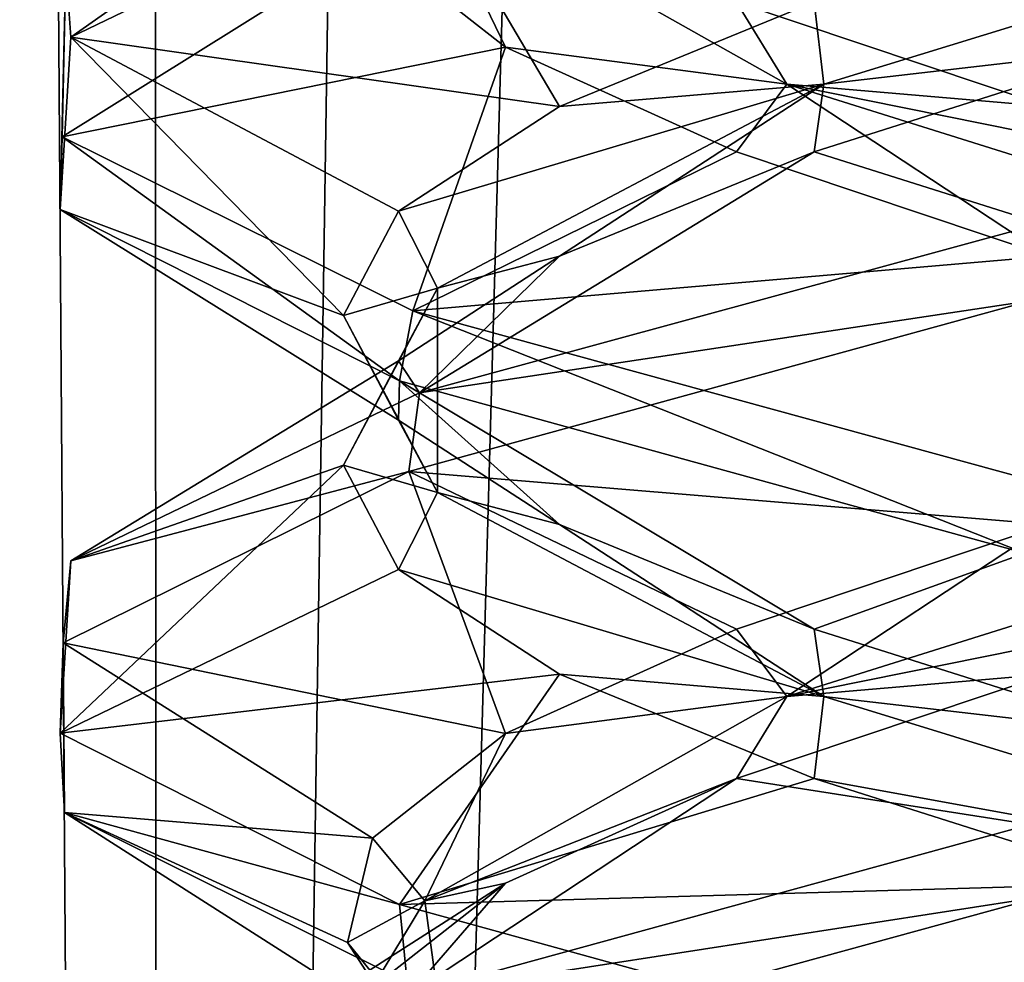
# Model space of a CAD drawing. Header units: millimetres. Extents: x -36.5 to 36.5, y -8.8 to 41.6.
# Tile 98 of 256: x -1.5 to -0.677, y 5.941 to 6.728. Entities that reach past the tile are written whole.
import ezdxf

# ---------------------------------------------------------------- set-up
doc = ezdxf.new("R2010")
doc.units = ezdxf.units.MM
doc.header["$LTSCALE"] = 65.185185
for name, color, linetype in [('14', 7, 'CONTINUOUS'), ('15', 7, 'CONTINUOUS'), ('16', 7, 'CONTINUOUS'), ('166', 7, 'CONTINUOUS'), ('175', 7, 'CONTINUOUS'), ('176', 7, 'CONTINUOUS'), ('177', 7, 'CONTINUOUS'), ('189', 7, 'CONTINUOUS'), ('199', 7, 'CONTINUOUS'), ('200', 7, 'CONTINUOUS'), ('201', 7, 'CONTINUOUS'), ('220', 7, 'CONTINUOUS'), ('221', 7, 'CONTINUOUS'), ('222', 7, 'CONTINUOUS'), ('28', 7, 'CONTINUOUS'), ('38', 7, 'CONTINUOUS'), ('39', 7, 'CONTINUOUS'), ('40', 7, 'CONTINUOUS'), ('5', 7, 'CONTINUOUS'), ('548', 7, 'CONTINUOUS'), ('553', 7, 'CONTINUOUS'), ('59', 7, 'CONTINUOUS'), ('60', 7, 'CONTINUOUS'), ('61', 7, 'CONTINUOUS')]:
    doc.layers.add(name, color=color, linetype=linetype)

msp = doc.modelspace()

# ---------------------------------------------------------------- linework, layer by layer
at = {"layer": '14', "color": 7, "linetype": 'Continuous'}
for points in [[(-1.46443, 6.63054, 10.67528), (-1.46127, 6.77249, 11.33865), (-1.20499, 6.79276, 10.75641), (-1.46443, 6.63054, 10.67528)], [(-1.09398, 6.70546, 10.43915), (-1.46443, 6.63054, 10.67528), (-1.20499, 6.79276, 10.75641), (-1.09398, 6.70546, 10.43915)], [(-1.17145, 6.48527, 10.06314), (-1.46443, 6.63054, 10.67528), (-1.09398, 6.70546, 10.43915), (-1.17145, 6.48527, 10.06314)], [(-0.90119, 6.61815, 10.16382), (-1.17145, 6.48527, 10.06314), (-1.09398, 6.70546, 10.43915), (-0.90119, 6.61815, 10.16382)], [(-0.64104, 6.53085, 9.95099), (-1.17145, 6.48527, 10.06314), (-0.90119, 6.61815, 10.16382), (-0.64104, 6.53085, 9.95099)], [(-0.65338, 6.34346, 9.64978), (-1.17145, 6.48527, 10.06314), (-0.64104, 6.53085, 9.95099), (-0.65338, 6.34346, 9.64978)]]:
    msp.add_3dface(points, dxfattribs=at)
at = {"layer": '15', "color": 7, "linetype": 'Continuous'}
for points in [[(-1.09398, 6.70546, 10.43915), (-1.20499, 6.79276, 10.75641), (-1.16149, 6.84511, 10.72638), (-1.09398, 6.70546, 10.43915)], [(-0.85905, 6.67456, 10.17177), (-1.09398, 6.70546, 10.43915), (-1.16149, 6.84511, 10.72638), (-0.85905, 6.67456, 10.17177)], [(-0.85905, 6.67456, 10.17177), (-1.16149, 6.84511, 10.72638), (-0.90119, 6.74315, 10.16382), (-0.85905, 6.67456, 10.17177)], [(-0.64104, 6.65585, 9.95099), (-0.85905, 6.67456, 10.17177), (-0.90119, 6.74315, 10.16382), (-0.64104, 6.65585, 9.95099)], [(-0.90119, 6.61815, 10.16382), (-1.09398, 6.70546, 10.43915), (-0.85905, 6.67456, 10.17177), (-0.90119, 6.61815, 10.16382)], [(-0.64104, 6.53085, 9.95099), (-0.90119, 6.61815, 10.16382), (-0.85905, 6.67456, 10.17177), (-0.64104, 6.53085, 9.95099)], [(-0.31586, 6.50402, 9.84928), (-0.64104, 6.53085, 9.95099), (-0.85905, 6.67456, 10.17177), (-0.31586, 6.50402, 9.84928)], [(-0.31586, 6.50402, 9.84928), (-0.85905, 6.67456, 10.17177), (-0.33296, 6.56855, 9.81658), (-0.31586, 6.50402, 9.84928)], [(-0.33296, 6.56855, 9.81658), (-0.85905, 6.67456, 10.17177), (-0.64104, 6.65585, 9.95099), (-0.33296, 6.56855, 9.81658)]]:
    msp.add_3dface(points, dxfattribs=at)
at = {"layer": '16', "color": 7, "linetype": 'Continuous'}
msp.add_3dface([(-0.65338, 6.78096, 9.64978), (-0.64104, 6.65585, 9.95099), (-0.90119, 6.74315, 10.16382), (-0.65338, 6.78096, 9.64978)], dxfattribs=at)
at = {"layer": '166', "color": 7, "linetype": 'Continuous'}
for points in [[(-1.17199, 6.91454, -10.06382), (-1.46127, 6.77249, -10.66135), (-1.4572, 6.71373, -10.64422), (-1.17199, 6.91454, -10.06382)], [(-1.16599, 6.85407, -10.05636), (-1.17199, 6.91454, -10.06382), (-1.4572, 6.71373, -10.64422), (-1.16599, 6.85407, -10.05636)], [(-1.46127, 6.77249, -10.66135), (-1.46443, 6.63054, -11.32472), (-1.46613, 6.56972, -11.31698), (-1.46127, 6.77249, -10.66135)], [(-1.4572, 6.71373, -10.64422), (-1.46127, 6.77249, -10.66135), (-1.46613, 6.56972, -11.31698), (-1.4572, 6.71373, -10.64422)], [(-1.46613, 6.56972, -11.31698), (-1.46443, 6.63054, -11.32472), (-1.18257, 6.42658, -11.92278), (-1.46613, 6.56972, -11.31698)], [(-1.46443, 6.63054, -11.32472), (-1.17145, 6.48527, -11.93686), (-1.18257, 6.42658, -11.92278), (-1.46443, 6.63054, -11.32472)], [(-1.16599, 6.41657, -10.05636), (-0.65582, 6.49347, -9.65096), (-0.64665, 6.55813, -9.64654), (-1.16599, 6.41657, -10.05636)], [(-1.17475, 6.3511, -10.06729), (-0.65582, 6.49347, -9.65096), (-1.16599, 6.41657, -10.05636), (-1.17475, 6.3511, -10.06729)], [(-1.18257, 6.42658, -11.92278), (-1.17145, 6.48527, -11.93686), (-0.66032, 6.2826, -12.34684), (-1.18257, 6.42658, -11.92278)], [(-1.17145, 6.48527, -11.93686), (-0.65338, 6.34346, -12.35022), (-0.66032, 6.2826, -12.34684), (-1.17145, 6.48527, -11.93686)], [(-1.4572, 6.27623, -10.64422), (-1.17475, 6.3511, -10.06729), (-1.16599, 6.41657, -10.05636), (-1.4572, 6.27623, -10.64422)], [(-1.46355, 6.20781, -10.67134), (-1.17475, 6.3511, -10.06729), (-1.4572, 6.27623, -10.64422), (-1.46355, 6.20781, -10.67134)], [(-1.46613, 6.13222, -11.31698), (-1.46355, 6.20781, -10.67134), (-1.4572, 6.27623, -10.64422), (-1.46613, 6.13222, -11.31698)], [(-1.46228, 6.06596, -11.33428), (-1.46355, 6.20781, -10.67134), (-1.46613, 6.13222, -11.31698), (-1.46228, 6.06596, -11.33428)], [(-1.18257, 5.98908, -11.92278), (-1.46228, 6.06596, -11.33428), (-1.46613, 6.13222, -11.31698), (-1.18257, 5.98908, -11.92278)], [(-1.17614, 5.92437, -11.93096), (-1.46228, 6.06596, -11.33428), (-1.18257, 5.98908, -11.92278), (-1.17614, 5.92437, -11.93096)], [(-1.17475, 5.9136, -10.06729), (-0.64642, 5.99568, -9.64643), (-0.65582, 6.05597, -9.65096), (-1.17475, 5.9136, -10.06729)], [(-0.66032, 5.8451, -12.34684), (-1.17614, 5.92437, -11.93096), (-1.18257, 5.98908, -11.92278), (-0.66032, 5.8451, -12.34684)], [(-1.17803, 5.84998, -10.07143), (-0.64642, 5.99568, -9.64643), (-1.17475, 5.9136, -10.06729), (-1.17803, 5.84998, -10.07143)]]:
    msp.add_3dface(points, dxfattribs=at)
at = {"layer": '175', "color": 7, "linetype": 'Continuous'}
for points in [[(-1.46443, 6.63054, -11.32472), (-1.46127, 6.77249, -10.66135), (-1.20499, 6.79276, -11.24359), (-1.46443, 6.63054, -11.32472)], [(-1.09398, 6.70546, -11.56085), (-1.46443, 6.63054, -11.32472), (-1.20499, 6.79276, -11.24359), (-1.09398, 6.70546, -11.56085)], [(-1.17145, 6.48527, -11.93686), (-1.46443, 6.63054, -11.32472), (-1.09398, 6.70546, -11.56085), (-1.17145, 6.48527, -11.93686)], [(-0.90119, 6.61815, -11.83618), (-1.17145, 6.48527, -11.93686), (-1.09398, 6.70546, -11.56085), (-0.90119, 6.61815, -11.83618)], [(-0.64104, 6.53085, -12.04901), (-1.17145, 6.48527, -11.93686), (-0.90119, 6.61815, -11.83618), (-0.64104, 6.53085, -12.04901)], [(-0.65338, 6.34346, -12.35022), (-1.17145, 6.48527, -11.93686), (-0.64104, 6.53085, -12.04901), (-0.65338, 6.34346, -12.35022)]]:
    msp.add_3dface(points, dxfattribs=at)
at = {"layer": '176', "color": 7, "linetype": 'Continuous'}
for points in [[(-1.09398, 6.70546, -11.56085), (-1.20499, 6.79276, -11.24359), (-1.16149, 6.84511, -11.27362), (-1.09398, 6.70546, -11.56085)], [(-0.85905, 6.67456, -11.82823), (-1.09398, 6.70546, -11.56085), (-1.16149, 6.84511, -11.27362), (-0.85905, 6.67456, -11.82823)], [(-0.85905, 6.67456, -11.82823), (-1.16149, 6.84511, -11.27362), (-0.90119, 6.74315, -11.83618), (-0.85905, 6.67456, -11.82823)], [(-0.64104, 6.65585, -12.04901), (-0.85905, 6.67456, -11.82823), (-0.90119, 6.74315, -11.83618), (-0.64104, 6.65585, -12.04901)], [(-0.90119, 6.61815, -11.83618), (-1.09398, 6.70546, -11.56085), (-0.85905, 6.67456, -11.82823), (-0.90119, 6.61815, -11.83618)], [(-0.64104, 6.53085, -12.04901), (-0.90119, 6.61815, -11.83618), (-0.85905, 6.67456, -11.82823), (-0.64104, 6.53085, -12.04901)], [(-0.31586, 6.50402, -12.15072), (-0.64104, 6.53085, -12.04901), (-0.85905, 6.67456, -11.82823), (-0.31586, 6.50402, -12.15072)], [(-0.31586, 6.50402, -12.15072), (-0.85905, 6.67456, -11.82823), (-0.33296, 6.56855, -12.18342), (-0.31586, 6.50402, -12.15072)], [(-0.33296, 6.56855, -12.18342), (-0.85905, 6.67456, -11.82823), (-0.64104, 6.65585, -12.04901), (-0.33296, 6.56855, -12.18342)]]:
    msp.add_3dface(points, dxfattribs=at)
at = {"layer": '177', "color": 7, "linetype": 'Continuous'}
msp.add_3dface([(-0.65338, 6.78096, -12.35022), (-0.64104, 6.65585, -12.04901), (-0.90119, 6.74315, -11.83618), (-0.65338, 6.78096, -12.35022)], dxfattribs=at)
at = {"layer": '189', "color": 7, "linetype": 'Continuous'}
for points in [[(-0.64642, 5.99568, -9.64643), (-1.17803, 5.84998, -10.07143), (-0.71764, 5.78284, -10.00183), (-0.64642, 5.99568, -9.64643)], [(-0.64642, 5.99568, -9.64643), (-0.71764, 5.78284, -10.00183), (-0.42047, 5.87014, -9.84477), (-0.64642, 5.99568, -9.64643)]]:
    msp.add_3dface(points, dxfattribs=at)
at = {"layer": '199', "color": 7, "linetype": 'Continuous'}
for points in [[(-0.90119, 6.09435, -10.16382), (-0.65582, 6.05597, -9.65096), (-0.64104, 6.18165, -9.95099), (-0.90119, 6.09435, -10.16382)], [(-1.17475, 5.9136, -10.06729), (-0.65582, 6.05597, -9.65096), (-0.90119, 6.09435, -10.16382), (-1.17475, 5.9136, -10.06729)], [(-1.09398, 6.00704, -10.43915), (-1.17475, 5.9136, -10.06729), (-0.90119, 6.09435, -10.16382), (-1.09398, 6.00704, -10.43915)], [(-1.46355, 5.77031, -10.67134), (-1.17475, 5.9136, -10.06729), (-1.09398, 6.00704, -10.43915), (-1.46355, 5.77031, -10.67134)], [(-1.20499, 5.91974, -10.75641), (-1.46355, 5.77031, -10.67134), (-1.09398, 6.00704, -10.43915), (-1.20499, 5.91974, -10.75641)]]:
    msp.add_3dface(points, dxfattribs=at)
at = {"layer": '200', "color": 7, "linetype": 'Continuous'}
for points in [[(-0.85905, 6.16294, -10.17177), (-0.33296, 6.26895, -9.81658), (-0.31586, 6.33348, -9.84928), (-0.85905, 6.16294, -10.17177)], [(-0.85905, 6.16294, -10.17177), (-0.31586, 6.33348, -9.84928), (-0.64104, 6.30665, -9.95099), (-0.85905, 6.16294, -10.17177)], [(-0.90119, 6.21935, -10.16382), (-0.85905, 6.16294, -10.17177), (-0.64104, 6.30665, -9.95099), (-0.90119, 6.21935, -10.16382)], [(-0.64104, 6.18165, -9.95099), (-0.33296, 6.26895, -9.81658), (-0.85905, 6.16294, -10.17177), (-0.64104, 6.18165, -9.95099)], [(-1.09398, 6.13204, -10.43915), (-0.85905, 6.16294, -10.17177), (-0.90119, 6.21935, -10.16382), (-1.09398, 6.13204, -10.43915)], [(-0.90119, 6.09435, -10.16382), (-0.64104, 6.18165, -9.95099), (-0.85905, 6.16294, -10.17177), (-0.90119, 6.09435, -10.16382)], [(-1.16149, 5.99239, -10.72638), (-0.90119, 6.09435, -10.16382), (-0.85905, 6.16294, -10.17177), (-1.16149, 5.99239, -10.72638)], [(-1.16149, 5.99239, -10.72638), (-0.85905, 6.16294, -10.17177), (-1.09398, 6.13204, -10.43915), (-1.16149, 5.99239, -10.72638)], [(-1.20499, 6.04474, -10.75641), (-1.16149, 5.99239, -10.72638), (-1.09398, 6.13204, -10.43915), (-1.20499, 6.04474, -10.75641)], [(-1.09398, 6.00704, -10.43915), (-0.90119, 6.09435, -10.16382), (-1.16149, 5.99239, -10.72638), (-1.09398, 6.00704, -10.43915)], [(-1.22593, 5.95744, -11.09187), (-1.16149, 5.99239, -10.72638), (-1.20499, 6.04474, -10.75641), (-1.22593, 5.95744, -11.09187)], [(-1.20499, 5.91974, -10.75641), (-1.09398, 6.00704, -10.43915), (-1.16149, 5.99239, -10.72638), (-1.20499, 5.91974, -10.75641)], [(-1.13842, 5.82185, -11.35767), (-1.16149, 5.99239, -10.72638), (-1.22593, 5.95744, -11.09187), (-1.13842, 5.82185, -11.35767)], [(-1.13842, 5.82185, -11.35767), (-1.20499, 5.91974, -10.75641), (-1.16149, 5.99239, -10.72638), (-1.13842, 5.82185, -11.35767)], [(-1.15523, 5.87014, -11.42047), (-1.13842, 5.82185, -11.35767), (-1.22593, 5.95744, -11.09187), (-1.15523, 5.87014, -11.42047)]]:
    msp.add_3dface(points, dxfattribs=at)
at = {"layer": '201', "color": 7, "linetype": 'Continuous'}
for points in [[(-0.65582, 6.49347, -9.65096), (-1.17475, 6.3511, -10.06729), (-0.64104, 6.30665, -9.95099), (-0.65582, 6.49347, -9.65096)], [(-1.17475, 6.3511, -10.06729), (-1.46355, 6.20781, -10.67134), (-1.09398, 6.13204, -10.43915), (-1.17475, 6.3511, -10.06729)], [(-1.17475, 6.3511, -10.06729), (-1.09398, 6.13204, -10.43915), (-0.90119, 6.21935, -10.16382), (-1.17475, 6.3511, -10.06729)], [(-1.17475, 6.3511, -10.06729), (-0.90119, 6.21935, -10.16382), (-0.64104, 6.30665, -9.95099), (-1.17475, 6.3511, -10.06729)], [(-1.46355, 6.20781, -10.67134), (-1.46228, 6.06596, -11.33428), (-1.20499, 6.04474, -10.75641), (-1.46355, 6.20781, -10.67134)], [(-1.46355, 6.20781, -10.67134), (-1.20499, 6.04474, -10.75641), (-1.09398, 6.13204, -10.43915), (-1.46355, 6.20781, -10.67134)], [(-1.46228, 6.06596, -11.33428), (-1.17614, 5.92437, -11.93096), (-1.15523, 5.87014, -11.42047), (-1.46228, 6.06596, -11.33428)], [(-1.46228, 6.06596, -11.33428), (-1.15523, 5.87014, -11.42047), (-1.22593, 5.95744, -11.09187), (-1.46228, 6.06596, -11.33428)], [(-1.46228, 6.06596, -11.33428), (-1.22593, 5.95744, -11.09187), (-1.20499, 6.04474, -10.75641), (-1.46228, 6.06596, -11.33428)]]:
    msp.add_3dface(points, dxfattribs=at)
at = {"layer": '220', "color": 7, "linetype": 'Continuous'}
for points in [[(-0.83618, 6.61815, -10.09881), (-0.64665, 6.55813, -9.64654), (-0.56085, 6.70546, -9.90602), (-0.83618, 6.61815, -10.09881)], [(-1.16599, 6.41657, -10.05636), (-0.64665, 6.55813, -9.64654), (-0.83618, 6.61815, -10.09881), (-1.16599, 6.41657, -10.05636)], [(-1.04901, 6.53085, -10.35896), (-1.16599, 6.41657, -10.05636), (-0.83618, 6.61815, -10.09881), (-1.04901, 6.53085, -10.35896)], [(-1.18342, 6.44355, -10.66704), (-1.16599, 6.41657, -10.05636), (-1.04901, 6.53085, -10.35896), (-1.18342, 6.44355, -10.66704)], [(-1.4572, 6.27623, -10.64422), (-1.16599, 6.41657, -10.05636), (-1.18342, 6.44355, -10.66704), (-1.4572, 6.27623, -10.64422)], [(-1.22937, 6.35625, -11), (-1.4572, 6.27623, -10.64422), (-1.18342, 6.44355, -10.66704), (-1.22937, 6.35625, -11)], [(-1.46613, 6.13222, -11.31698), (-1.4572, 6.27623, -10.64422), (-1.22937, 6.35625, -11), (-1.46613, 6.13222, -11.31698)], [(-1.18342, 6.26895, -11.33296), (-1.46613, 6.13222, -11.31698), (-1.22937, 6.35625, -11), (-1.18342, 6.26895, -11.33296)], [(-1.04901, 6.18165, -11.64104), (-1.46613, 6.13222, -11.31698), (-1.18342, 6.26895, -11.33296), (-1.04901, 6.18165, -11.64104)], [(-1.18257, 5.98908, -11.92278), (-1.46613, 6.13222, -11.31698), (-1.04901, 6.18165, -11.64104), (-1.18257, 5.98908, -11.92278)], [(-0.83618, 6.09435, -11.90119), (-1.18257, 5.98908, -11.92278), (-1.04901, 6.18165, -11.64104), (-0.83618, 6.09435, -11.90119)], [(-0.56085, 6.00704, -12.09398), (-1.18257, 5.98908, -11.92278), (-0.83618, 6.09435, -11.90119), (-0.56085, 6.00704, -12.09398)], [(-0.66032, 5.8451, -12.34684), (-1.18257, 5.98908, -11.92278), (-0.56085, 6.00704, -12.09398), (-0.66032, 5.8451, -12.34684)]]:
    msp.add_3dface(points, dxfattribs=at)
at = {"layer": '221', "color": 7, "linetype": 'Continuous'}
for points in [[(-0.82823, 6.67456, -10.14095), (-0.27362, 6.84511, -9.83851), (-0.83618, 6.74315, -10.09881), (-0.82823, 6.67456, -10.14095)], [(-0.82823, 6.67456, -10.14095), (-0.56085, 6.70546, -9.90602), (-0.27362, 6.84511, -9.83851), (-0.82823, 6.67456, -10.14095)], [(-1.04901, 6.65585, -10.35896), (-0.82823, 6.67456, -10.14095), (-0.83618, 6.74315, -10.09881), (-1.04901, 6.65585, -10.35896)], [(-0.83618, 6.61815, -10.09881), (-0.56085, 6.70546, -9.90602), (-0.82823, 6.67456, -10.14095), (-0.83618, 6.61815, -10.09881)], [(-1.15072, 6.50402, -10.68414), (-0.82823, 6.67456, -10.14095), (-1.18342, 6.56855, -10.66704), (-1.15072, 6.50402, -10.68414)], [(-1.18342, 6.56855, -10.66704), (-0.82823, 6.67456, -10.14095), (-1.04901, 6.65585, -10.35896), (-1.18342, 6.56855, -10.66704)], [(-1.15072, 6.50402, -10.68414), (-1.04901, 6.53085, -10.35896), (-0.82823, 6.67456, -10.14095), (-1.15072, 6.50402, -10.68414)], [(-1.04901, 6.53085, -10.35896), (-0.83618, 6.61815, -10.09881), (-0.82823, 6.67456, -10.14095), (-1.04901, 6.53085, -10.35896)], [(-1.22937, 6.48125, -11), (-1.15072, 6.50402, -10.68414), (-1.18342, 6.56855, -10.66704), (-1.22937, 6.48125, -11)], [(-1.18342, 6.44355, -10.66704), (-1.04901, 6.53085, -10.35896), (-1.15072, 6.50402, -10.68414), (-1.18342, 6.44355, -10.66704)], [(-1.22937, 6.35625, -11), (-1.18342, 6.44355, -10.66704), (-1.15072, 6.50402, -10.68414), (-1.22937, 6.35625, -11)], [(-1.15072, 6.33348, -11.31586), (-1.22937, 6.35625, -11), (-1.15072, 6.50402, -10.68414), (-1.15072, 6.33348, -11.31586)], [(-1.15072, 6.33348, -11.31586), (-1.15072, 6.50402, -10.68414), (-1.22937, 6.48125, -11), (-1.15072, 6.33348, -11.31586)], [(-1.18342, 6.39395, -11.33296), (-1.15072, 6.33348, -11.31586), (-1.22937, 6.48125, -11), (-1.18342, 6.39395, -11.33296)], [(-1.04901, 6.30665, -11.64104), (-1.15072, 6.33348, -11.31586), (-1.18342, 6.39395, -11.33296), (-1.04901, 6.30665, -11.64104)], [(-1.18342, 6.26895, -11.33296), (-1.22937, 6.35625, -11), (-1.15072, 6.33348, -11.31586), (-1.18342, 6.26895, -11.33296)], [(-0.82823, 6.16294, -11.85905), (-1.18342, 6.26895, -11.33296), (-1.15072, 6.33348, -11.31586), (-0.82823, 6.16294, -11.85905)], [(-0.82823, 6.16294, -11.85905), (-1.15072, 6.33348, -11.31586), (-1.04901, 6.30665, -11.64104), (-0.82823, 6.16294, -11.85905)], [(-0.83618, 6.21935, -11.90119), (-0.82823, 6.16294, -11.85905), (-1.04901, 6.30665, -11.64104), (-0.83618, 6.21935, -11.90119)], [(-1.04901, 6.18165, -11.64104), (-1.18342, 6.26895, -11.33296), (-0.82823, 6.16294, -11.85905), (-1.04901, 6.18165, -11.64104)], [(-0.56085, 6.13204, -12.09398), (-0.82823, 6.16294, -11.85905), (-0.83618, 6.21935, -11.90119), (-0.56085, 6.13204, -12.09398)], [(-0.83618, 6.09435, -11.90119), (-1.04901, 6.18165, -11.64104), (-0.82823, 6.16294, -11.85905), (-0.83618, 6.09435, -11.90119)], [(-0.27362, 5.99239, -12.16149), (-0.83618, 6.09435, -11.90119), (-0.82823, 6.16294, -11.85905), (-0.27362, 5.99239, -12.16149)], [(-0.27362, 5.99239, -12.16149), (-0.82823, 6.16294, -11.85905), (-0.56085, 6.13204, -12.09398), (-0.27362, 5.99239, -12.16149)], [(-0.56085, 6.00704, -12.09398), (-0.83618, 6.09435, -11.90119), (-0.27362, 5.99239, -12.16149), (-0.56085, 6.00704, -12.09398)]]:
    msp.add_3dface(points, dxfattribs=at)
at = {"layer": '222', "color": 7, "linetype": 'Continuous'}
for points in [[(-1.16599, 6.85407, -10.05636), (-1.4572, 6.71373, -10.64422), (-1.04901, 6.65585, -10.35896), (-1.16599, 6.85407, -10.05636)], [(-1.16599, 6.85407, -10.05636), (-1.04901, 6.65585, -10.35896), (-0.83618, 6.74315, -10.09881), (-1.16599, 6.85407, -10.05636)], [(-1.4572, 6.71373, -10.64422), (-1.46613, 6.56972, -11.31698), (-1.22937, 6.48125, -11), (-1.4572, 6.71373, -10.64422)], [(-1.4572, 6.71373, -10.64422), (-1.22937, 6.48125, -11), (-1.18342, 6.56855, -10.66704), (-1.4572, 6.71373, -10.64422)], [(-1.4572, 6.71373, -10.64422), (-1.18342, 6.56855, -10.66704), (-1.04901, 6.65585, -10.35896), (-1.4572, 6.71373, -10.64422)], [(-1.46613, 6.56972, -11.31698), (-1.18257, 6.42658, -11.92278), (-1.18342, 6.39395, -11.33296), (-1.46613, 6.56972, -11.31698)], [(-1.46613, 6.56972, -11.31698), (-1.18342, 6.39395, -11.33296), (-1.22937, 6.48125, -11), (-1.46613, 6.56972, -11.31698)], [(-1.18257, 6.42658, -11.92278), (-1.04901, 6.30665, -11.64104), (-1.18342, 6.39395, -11.33296), (-1.18257, 6.42658, -11.92278)], [(-1.18257, 6.42658, -11.92278), (-0.66032, 6.2826, -12.34684), (-0.83618, 6.21935, -11.90119), (-1.18257, 6.42658, -11.92278)], [(-1.18257, 6.42658, -11.92278), (-0.83618, 6.21935, -11.90119), (-1.04901, 6.30665, -11.64104), (-1.18257, 6.42658, -11.92278)], [(-0.66032, 6.2826, -12.34684), (-0.56085, 6.13204, -12.09398), (-0.83618, 6.21935, -11.90119), (-0.66032, 6.2826, -12.34684)]]:
    msp.add_3dface(points, dxfattribs=at)
at = {"layer": '28', "color": 7, "linetype": 'Continuous'}
for points in [[(-0.64642, 5.99568, 12.35357), (-1.17803, 5.84998, 11.92857), (-0.71764, 5.78284, 11.99817), (-0.64642, 5.99568, 12.35357)], [(-0.64642, 5.99568, 12.35357), (-0.71764, 5.78284, 11.99817), (-0.42047, 5.87014, 12.15523), (-0.64642, 5.99568, 12.35357)]]:
    msp.add_3dface(points, dxfattribs=at)
at = {"layer": '38', "color": 7, "linetype": 'Continuous'}
for points in [[(-0.90119, 6.09435, 11.83618), (-0.65582, 6.05597, 12.34904), (-0.64104, 6.18165, 12.04901), (-0.90119, 6.09435, 11.83618)], [(-1.17475, 5.9136, 11.93271), (-0.65582, 6.05597, 12.34904), (-0.90119, 6.09435, 11.83618), (-1.17475, 5.9136, 11.93271)], [(-1.09398, 6.00704, 11.56085), (-1.17475, 5.9136, 11.93271), (-0.90119, 6.09435, 11.83618), (-1.09398, 6.00704, 11.56085)], [(-1.46355, 5.77031, 11.32866), (-1.17475, 5.9136, 11.93271), (-1.09398, 6.00704, 11.56085), (-1.46355, 5.77031, 11.32866)], [(-1.20499, 5.91974, 11.24359), (-1.46355, 5.77031, 11.32866), (-1.09398, 6.00704, 11.56085), (-1.20499, 5.91974, 11.24359)]]:
    msp.add_3dface(points, dxfattribs=at)
at = {"layer": '39', "color": 7, "linetype": 'Continuous'}
for points in [[(-0.85905, 6.16294, 11.82823), (-0.33296, 6.26895, 12.18342), (-0.31586, 6.33348, 12.15072), (-0.85905, 6.16294, 11.82823)], [(-0.85905, 6.16294, 11.82823), (-0.31586, 6.33348, 12.15072), (-0.64104, 6.30665, 12.04901), (-0.85905, 6.16294, 11.82823)], [(-0.90119, 6.21935, 11.83618), (-0.85905, 6.16294, 11.82823), (-0.64104, 6.30665, 12.04901), (-0.90119, 6.21935, 11.83618)], [(-0.64104, 6.18165, 12.04901), (-0.33296, 6.26895, 12.18342), (-0.85905, 6.16294, 11.82823), (-0.64104, 6.18165, 12.04901)], [(-1.09398, 6.13204, 11.56085), (-0.85905, 6.16294, 11.82823), (-0.90119, 6.21935, 11.83618), (-1.09398, 6.13204, 11.56085)], [(-0.90119, 6.09435, 11.83618), (-0.64104, 6.18165, 12.04901), (-0.85905, 6.16294, 11.82823), (-0.90119, 6.09435, 11.83618)], [(-1.16149, 5.99239, 11.27362), (-0.90119, 6.09435, 11.83618), (-0.85905, 6.16294, 11.82823), (-1.16149, 5.99239, 11.27362)], [(-1.16149, 5.99239, 11.27362), (-0.85905, 6.16294, 11.82823), (-1.09398, 6.13204, 11.56085), (-1.16149, 5.99239, 11.27362)], [(-1.20499, 6.04474, 11.24359), (-1.16149, 5.99239, 11.27362), (-1.09398, 6.13204, 11.56085), (-1.20499, 6.04474, 11.24359)], [(-1.09398, 6.00704, 11.56085), (-0.90119, 6.09435, 11.83618), (-1.16149, 5.99239, 11.27362), (-1.09398, 6.00704, 11.56085)], [(-1.22593, 5.95744, 10.90813), (-1.16149, 5.99239, 11.27362), (-1.20499, 6.04474, 11.24359), (-1.22593, 5.95744, 10.90813)], [(-1.20499, 5.91974, 11.24359), (-1.09398, 6.00704, 11.56085), (-1.16149, 5.99239, 11.27362), (-1.20499, 5.91974, 11.24359)], [(-1.13842, 5.82185, 10.64233), (-1.16149, 5.99239, 11.27362), (-1.22593, 5.95744, 10.90813), (-1.13842, 5.82185, 10.64233)], [(-1.13842, 5.82185, 10.64233), (-1.20499, 5.91974, 11.24359), (-1.16149, 5.99239, 11.27362), (-1.13842, 5.82185, 10.64233)], [(-1.15523, 5.87014, 10.57953), (-1.13842, 5.82185, 10.64233), (-1.22593, 5.95744, 10.90813), (-1.15523, 5.87014, 10.57953)]]:
    msp.add_3dface(points, dxfattribs=at)
at = {"layer": '40', "color": 7, "linetype": 'Continuous'}
for points in [[(-0.65582, 6.49347, 12.34904), (-1.17475, 6.3511, 11.93271), (-0.64104, 6.30665, 12.04901), (-0.65582, 6.49347, 12.34904)], [(-1.17475, 6.3511, 11.93271), (-1.46355, 6.20781, 11.32866), (-1.09398, 6.13204, 11.56085), (-1.17475, 6.3511, 11.93271)], [(-1.17475, 6.3511, 11.93271), (-1.09398, 6.13204, 11.56085), (-0.90119, 6.21935, 11.83618), (-1.17475, 6.3511, 11.93271)], [(-1.17475, 6.3511, 11.93271), (-0.90119, 6.21935, 11.83618), (-0.64104, 6.30665, 12.04901), (-1.17475, 6.3511, 11.93271)], [(-1.46355, 6.20781, 11.32866), (-1.46228, 6.06596, 10.66572), (-1.20499, 6.04474, 11.24359), (-1.46355, 6.20781, 11.32866)], [(-1.46355, 6.20781, 11.32866), (-1.20499, 6.04474, 11.24359), (-1.09398, 6.13204, 11.56085), (-1.46355, 6.20781, 11.32866)], [(-1.46228, 6.06596, 10.66572), (-1.17614, 5.92437, 10.06904), (-1.15523, 5.87014, 10.57953), (-1.46228, 6.06596, 10.66572)], [(-1.46228, 6.06596, 10.66572), (-1.15523, 5.87014, 10.57953), (-1.22593, 5.95744, 10.90813), (-1.46228, 6.06596, 10.66572)], [(-1.46228, 6.06596, 10.66572), (-1.22593, 5.95744, 10.90813), (-1.20499, 6.04474, 11.24359), (-1.46228, 6.06596, 10.66572)]]:
    msp.add_3dface(points, dxfattribs=at)
at = {"layer": '5', "color": 7, "linetype": 'Continuous'}
for points in [[(-1.17199, 6.91454, 11.93618), (-1.46127, 6.77249, 11.33865), (-1.4572, 6.71373, 11.35578), (-1.17199, 6.91454, 11.93618)], [(-1.16599, 6.85407, 11.94364), (-1.17199, 6.91454, 11.93618), (-1.4572, 6.71373, 11.35578), (-1.16599, 6.85407, 11.94364)], [(-1.46127, 6.77249, 11.33865), (-1.46443, 6.63054, 10.67528), (-1.46613, 6.56972, 10.68302), (-1.46127, 6.77249, 11.33865)], [(-1.4572, 6.71373, 11.35578), (-1.46127, 6.77249, 11.33865), (-1.46613, 6.56972, 10.68302), (-1.4572, 6.71373, 11.35578)], [(-1.46613, 6.56972, 10.68302), (-1.46443, 6.63054, 10.67528), (-1.18257, 6.42658, 10.07722), (-1.46613, 6.56972, 10.68302)], [(-1.46443, 6.63054, 10.67528), (-1.17145, 6.48527, 10.06314), (-1.18257, 6.42658, 10.07722), (-1.46443, 6.63054, 10.67528)], [(-1.16599, 6.41657, 11.94364), (-0.65582, 6.49347, 12.34904), (-0.64665, 6.55813, 12.35346), (-1.16599, 6.41657, 11.94364)], [(-1.17475, 6.3511, 11.93271), (-0.65582, 6.49347, 12.34904), (-1.16599, 6.41657, 11.94364), (-1.17475, 6.3511, 11.93271)], [(-1.18257, 6.42658, 10.07722), (-1.17145, 6.48527, 10.06314), (-0.66032, 6.2826, 9.65316), (-1.18257, 6.42658, 10.07722)], [(-1.17145, 6.48527, 10.06314), (-0.65338, 6.34346, 9.64978), (-0.66032, 6.2826, 9.65316), (-1.17145, 6.48527, 10.06314)], [(-1.4572, 6.27623, 11.35578), (-1.17475, 6.3511, 11.93271), (-1.16599, 6.41657, 11.94364), (-1.4572, 6.27623, 11.35578)], [(-1.46355, 6.20781, 11.32866), (-1.17475, 6.3511, 11.93271), (-1.4572, 6.27623, 11.35578), (-1.46355, 6.20781, 11.32866)], [(-1.46613, 6.13222, 10.68302), (-1.46355, 6.20781, 11.32866), (-1.4572, 6.27623, 11.35578), (-1.46613, 6.13222, 10.68302)], [(-1.46228, 6.06596, 10.66572), (-1.46355, 6.20781, 11.32866), (-1.46613, 6.13222, 10.68302), (-1.46228, 6.06596, 10.66572)], [(-1.18257, 5.98908, 10.07722), (-1.46228, 6.06596, 10.66572), (-1.46613, 6.13222, 10.68302), (-1.18257, 5.98908, 10.07722)], [(-1.17614, 5.92437, 10.06904), (-1.46228, 6.06596, 10.66572), (-1.18257, 5.98908, 10.07722), (-1.17614, 5.92437, 10.06904)], [(-1.17475, 5.9136, 11.93271), (-0.64642, 5.99568, 12.35357), (-0.65582, 6.05597, 12.34904), (-1.17475, 5.9136, 11.93271)], [(-0.66032, 5.8451, 9.65316), (-1.17614, 5.92437, 10.06904), (-1.18257, 5.98908, 10.07722), (-0.66032, 5.8451, 9.65316)], [(-1.17803, 5.84998, 11.92857), (-0.64642, 5.99568, 12.35357), (-1.17475, 5.9136, 11.93271), (-1.17803, 5.84998, 11.92857)]]:
    msp.add_3dface(points, dxfattribs=at)
at = {"layer": '548', "color": 7, "linetype": 'Continuous'}
for points in [[(-2.14937, 28.59344, 9.12845), (-2.12944, -3.5, 9.10585), (-1.3944, 28.59924, 8.51441), (-2.14937, 28.59344, 9.12845)], [(-2.12944, -3.5, 9.10585), (-1.38263, -3.5, 8.50802), (-1.3944, 28.59924, 8.51441), (-2.12944, -3.5, 9.10585)], [(-1.3944, 28.59924, 8.51441), (-1.38263, -3.5, 8.50802), (-0.48636, 28.6, 8.19181), (-1.3944, 28.59924, 8.51441)], [(-1.38263, -3.5, 8.50802), (-0.4782, -3.5, 8.1905), (-0.48636, 28.6, 8.19181), (-1.38263, -3.5, 8.50802)]]:
    msp.add_3dface(points, dxfattribs=at)
at = {"layer": '553', "color": 7, "linetype": 'Continuous'}
for points in [[(-1.39651, -3.5, -8.51579), (-2.14695, -3.5, -9.12572), (-1.64276, 32.1, -8.67116), (-1.39651, -3.5, -8.51579)], [(-0.86119, 32.1, -8.28338), (-1.39651, -3.5, -8.51579), (-1.64276, 32.1, -8.67116), (-0.86119, 32.1, -8.28338)], [(-0.4834, -3.5, -8.19139), (-1.39651, -3.5, -8.51579), (-0.86119, 32.1, -8.28338), (-0.4834, -3.5, -8.19139)], [(0, 32.1, -8.15), (-0.4834, -3.5, -8.19139), (-0.86119, 32.1, -8.28338), (0, 32.1, -8.15)]]:
    msp.add_3dface(points, dxfattribs=at)
at = {"layer": '59', "color": 7, "linetype": 'Continuous'}
for points in [[(-0.83618, 6.61815, 11.90119), (-0.64665, 6.55813, 12.35346), (-0.56085, 6.70546, 12.09398), (-0.83618, 6.61815, 11.90119)], [(-1.16599, 6.41657, 11.94364), (-0.64665, 6.55813, 12.35346), (-0.83618, 6.61815, 11.90119), (-1.16599, 6.41657, 11.94364)], [(-1.04901, 6.53085, 11.64104), (-1.16599, 6.41657, 11.94364), (-0.83618, 6.61815, 11.90119), (-1.04901, 6.53085, 11.64104)], [(-1.18342, 6.44355, 11.33296), (-1.16599, 6.41657, 11.94364), (-1.04901, 6.53085, 11.64104), (-1.18342, 6.44355, 11.33296)], [(-1.4572, 6.27623, 11.35578), (-1.16599, 6.41657, 11.94364), (-1.18342, 6.44355, 11.33296), (-1.4572, 6.27623, 11.35578)], [(-1.22937, 6.35625, 11), (-1.4572, 6.27623, 11.35578), (-1.18342, 6.44355, 11.33296), (-1.22937, 6.35625, 11)], [(-1.46613, 6.13222, 10.68302), (-1.4572, 6.27623, 11.35578), (-1.22937, 6.35625, 11), (-1.46613, 6.13222, 10.68302)], [(-1.18342, 6.26895, 10.66704), (-1.46613, 6.13222, 10.68302), (-1.22937, 6.35625, 11), (-1.18342, 6.26895, 10.66704)], [(-1.04901, 6.18165, 10.35896), (-1.46613, 6.13222, 10.68302), (-1.18342, 6.26895, 10.66704), (-1.04901, 6.18165, 10.35896)], [(-1.18257, 5.98908, 10.07722), (-1.46613, 6.13222, 10.68302), (-1.04901, 6.18165, 10.35896), (-1.18257, 5.98908, 10.07722)], [(-0.83618, 6.09435, 10.09881), (-1.18257, 5.98908, 10.07722), (-1.04901, 6.18165, 10.35896), (-0.83618, 6.09435, 10.09881)], [(-0.56085, 6.00704, 9.90602), (-1.18257, 5.98908, 10.07722), (-0.83618, 6.09435, 10.09881), (-0.56085, 6.00704, 9.90602)], [(-0.66032, 5.8451, 9.65316), (-1.18257, 5.98908, 10.07722), (-0.56085, 6.00704, 9.90602), (-0.66032, 5.8451, 9.65316)]]:
    msp.add_3dface(points, dxfattribs=at)
at = {"layer": '60', "color": 7, "linetype": 'Continuous'}
for points in [[(-0.82823, 6.67456, 11.85905), (-0.27362, 6.84511, 12.16149), (-0.83618, 6.74315, 11.90119), (-0.82823, 6.67456, 11.85905)], [(-0.82823, 6.67456, 11.85905), (-0.56085, 6.70546, 12.09398), (-0.27362, 6.84511, 12.16149), (-0.82823, 6.67456, 11.85905)], [(-1.04901, 6.65585, 11.64104), (-0.82823, 6.67456, 11.85905), (-0.83618, 6.74315, 11.90119), (-1.04901, 6.65585, 11.64104)], [(-0.83618, 6.61815, 11.90119), (-0.56085, 6.70546, 12.09398), (-0.82823, 6.67456, 11.85905), (-0.83618, 6.61815, 11.90119)], [(-1.15072, 6.50402, 11.31586), (-0.82823, 6.67456, 11.85905), (-1.18342, 6.56855, 11.33296), (-1.15072, 6.50402, 11.31586)], [(-1.18342, 6.56855, 11.33296), (-0.82823, 6.67456, 11.85905), (-1.04901, 6.65585, 11.64104), (-1.18342, 6.56855, 11.33296)], [(-1.15072, 6.50402, 11.31586), (-1.04901, 6.53085, 11.64104), (-0.82823, 6.67456, 11.85905), (-1.15072, 6.50402, 11.31586)], [(-1.04901, 6.53085, 11.64104), (-0.83618, 6.61815, 11.90119), (-0.82823, 6.67456, 11.85905), (-1.04901, 6.53085, 11.64104)], [(-1.22937, 6.48125, 11), (-1.15072, 6.50402, 11.31586), (-1.18342, 6.56855, 11.33296), (-1.22937, 6.48125, 11)], [(-1.18342, 6.44355, 11.33296), (-1.04901, 6.53085, 11.64104), (-1.15072, 6.50402, 11.31586), (-1.18342, 6.44355, 11.33296)], [(-1.22937, 6.35625, 11), (-1.18342, 6.44355, 11.33296), (-1.15072, 6.50402, 11.31586), (-1.22937, 6.35625, 11)], [(-1.15072, 6.33348, 10.68414), (-1.22937, 6.35625, 11), (-1.15072, 6.50402, 11.31586), (-1.15072, 6.33348, 10.68414)], [(-1.15072, 6.33348, 10.68414), (-1.15072, 6.50402, 11.31586), (-1.22937, 6.48125, 11), (-1.15072, 6.33348, 10.68414)], [(-1.18342, 6.39395, 10.66704), (-1.15072, 6.33348, 10.68414), (-1.22937, 6.48125, 11), (-1.18342, 6.39395, 10.66704)], [(-1.04901, 6.30665, 10.35896), (-1.15072, 6.33348, 10.68414), (-1.18342, 6.39395, 10.66704), (-1.04901, 6.30665, 10.35896)], [(-1.18342, 6.26895, 10.66704), (-1.22937, 6.35625, 11), (-1.15072, 6.33348, 10.68414), (-1.18342, 6.26895, 10.66704)], [(-0.82823, 6.16294, 10.14095), (-1.18342, 6.26895, 10.66704), (-1.15072, 6.33348, 10.68414), (-0.82823, 6.16294, 10.14095)], [(-0.82823, 6.16294, 10.14095), (-1.15072, 6.33348, 10.68414), (-1.04901, 6.30665, 10.35896), (-0.82823, 6.16294, 10.14095)], [(-0.83618, 6.21935, 10.09881), (-0.82823, 6.16294, 10.14095), (-1.04901, 6.30665, 10.35896), (-0.83618, 6.21935, 10.09881)], [(-1.04901, 6.18165, 10.35896), (-1.18342, 6.26895, 10.66704), (-0.82823, 6.16294, 10.14095), (-1.04901, 6.18165, 10.35896)], [(-0.56085, 6.13204, 9.90602), (-0.82823, 6.16294, 10.14095), (-0.83618, 6.21935, 10.09881), (-0.56085, 6.13204, 9.90602)], [(-0.83618, 6.09435, 10.09881), (-1.04901, 6.18165, 10.35896), (-0.82823, 6.16294, 10.14095), (-0.83618, 6.09435, 10.09881)], [(-0.27362, 5.99239, 9.83851), (-0.83618, 6.09435, 10.09881), (-0.82823, 6.16294, 10.14095), (-0.27362, 5.99239, 9.83851)], [(-0.27362, 5.99239, 9.83851), (-0.82823, 6.16294, 10.14095), (-0.56085, 6.13204, 9.90602), (-0.27362, 5.99239, 9.83851)], [(-0.56085, 6.00704, 9.90602), (-0.83618, 6.09435, 10.09881), (-0.27362, 5.99239, 9.83851), (-0.56085, 6.00704, 9.90602)]]:
    msp.add_3dface(points, dxfattribs=at)
at = {"layer": '61', "color": 7, "linetype": 'Continuous'}
for points in [[(-1.16599, 6.85407, 11.94364), (-1.4572, 6.71373, 11.35578), (-1.04901, 6.65585, 11.64104), (-1.16599, 6.85407, 11.94364)], [(-1.16599, 6.85407, 11.94364), (-1.04901, 6.65585, 11.64104), (-0.83618, 6.74315, 11.90119), (-1.16599, 6.85407, 11.94364)], [(-1.4572, 6.71373, 11.35578), (-1.46613, 6.56972, 10.68302), (-1.22937, 6.48125, 11), (-1.4572, 6.71373, 11.35578)], [(-1.4572, 6.71373, 11.35578), (-1.22937, 6.48125, 11), (-1.18342, 6.56855, 11.33296), (-1.4572, 6.71373, 11.35578)], [(-1.4572, 6.71373, 11.35578), (-1.18342, 6.56855, 11.33296), (-1.04901, 6.65585, 11.64104), (-1.4572, 6.71373, 11.35578)], [(-1.46613, 6.56972, 10.68302), (-1.18257, 6.42658, 10.07722), (-1.18342, 6.39395, 10.66704), (-1.46613, 6.56972, 10.68302)], [(-1.46613, 6.56972, 10.68302), (-1.18342, 6.39395, 10.66704), (-1.22937, 6.48125, 11), (-1.46613, 6.56972, 10.68302)], [(-1.18257, 6.42658, 10.07722), (-1.04901, 6.30665, 10.35896), (-1.18342, 6.39395, 10.66704), (-1.18257, 6.42658, 10.07722)], [(-1.18257, 6.42658, 10.07722), (-0.66032, 6.2826, 9.65316), (-0.83618, 6.21935, 10.09881), (-1.18257, 6.42658, 10.07722)], [(-1.18257, 6.42658, 10.07722), (-0.83618, 6.21935, 10.09881), (-1.04901, 6.30665, 10.35896), (-1.18257, 6.42658, 10.07722)], [(-0.66032, 6.2826, 9.65316), (-0.56085, 6.13204, 9.90602), (-0.83618, 6.21935, 10.09881), (-0.66032, 6.2826, 9.65316)]]:
    msp.add_3dface(points, dxfattribs=at)

doc.saveas('drawing.dxf')
